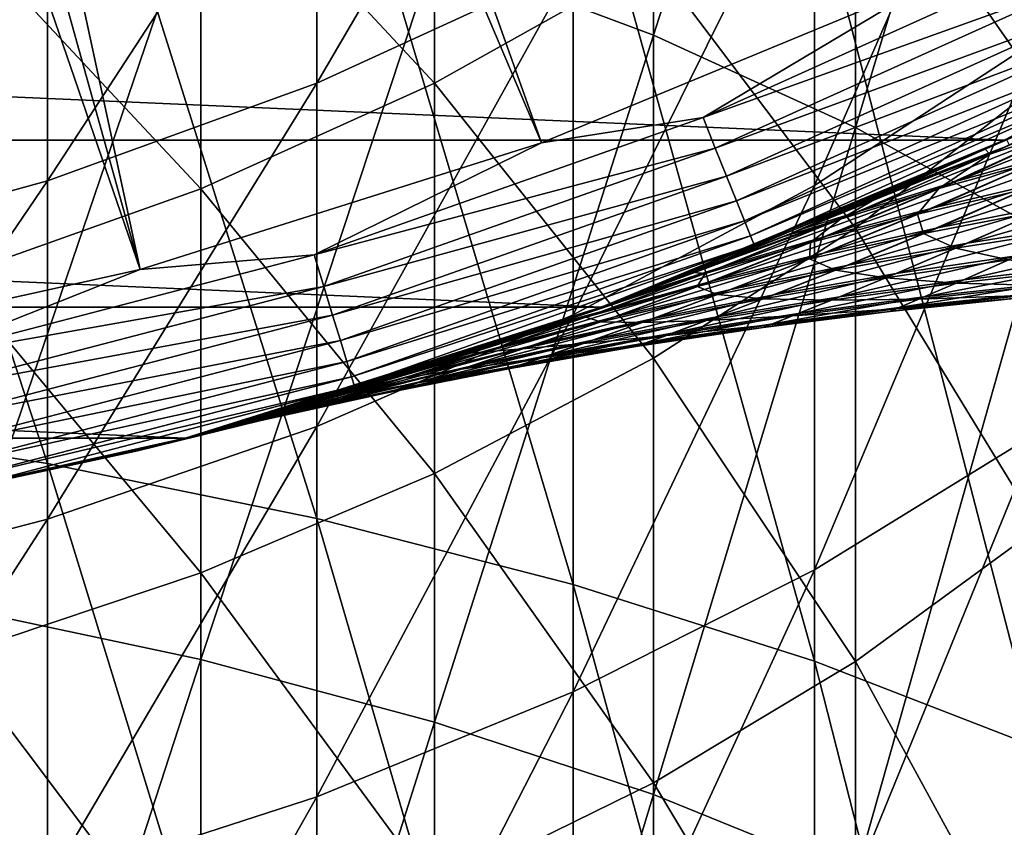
# Model space of a CAD drawing. Header units: metres. Extents: x -22 to 73, y -229 to 22.
# Tile 96 of 256: x 5.08 to 9.51, y -23.48 to -19.85. Entities that reach past the tile are written whole.
import ezdxf

# ---------------------------------------------------------------- set-up
doc = ezdxf.new("R2010")
doc.units = ezdxf.units.M
doc.layers.add('solid_509500_SW0001', color=7, linetype='CONTINUOUS')

msp = doc.modelspace()

# ---------------------------------------------------------------- linework, layer by layer
at = {"layer": 'solid_509500_SW0001'}
for points in [[(4.063456, -10.971657, 120.188515), (3.502535, -11.163385, 120.188515), (7.426612, -20.404449, 120.013718)], [(4.063456, -10.971657, 120.188515), (7.426612, -20.404449, 120.013718), (9.176717, -19.679533, 120.013718)], [(3.502535, -11.163385, 120.188515), (2.932623, -11.326458, 120.188515), (5.619987, -20.974077, 120.013718)], [(3.502535, -11.163385, 120.188515), (5.619987, -20.974077, 120.013718), (7.426612, -20.404449, 120.013718)], [(2.932623, -11.326458, 120.188515), (2.355184, -11.460456, 120.188515), (5.619987, -20.974077, 120.013718)], [(2.355184, -11.460456, 120.188515), (3.77059, -21.384079, 120.013718), (5.619987, -20.974077, 120.013718)], [(7.929916, -19.91888, 306.968079), (6.944628, -19.550449, 307.599121), (7.929916, -16.628197, 304.90033)], [(7.929916, -19.91888, 306.968079), (7.929916, -16.628197, 304.90033), (8.838835, -17.08898, 304.217438)], [(8.838835, -20.334227, 306.256653), (7.929916, -19.91888, 306.968079), (8.838835, -17.08898, 304.217438)], [(8.838835, -20.334227, 306.256653), (8.838835, -17.08898, 304.217438), (9.662631, -17.597376, 303.46402)], [(9.662631, -20.792492, 305.47171), (8.838835, -20.334227, 306.256653), (9.662631, -17.597376, 303.46402)], [(5.203274, -21.847031, 311.800232), (5.203274, -18.237658, 309.847748), (3.944256, -18.017958, 310.22406)], [(3.944256, -21.652296, 312.190033), (5.203274, -21.847031, 311.800232), (3.944256, -18.017958, 310.22406)], [(6.415171, -20.134981, 278.215576), (6.415171, -18.715776, 276.2229), (7.568972, -18.160879, 276.591461)], [(7.568972, -19.605257, 278.619507), (6.415171, -20.134981, 278.215576), (7.568972, -18.160879, 276.591461)], [(6.415171, -22.094364, 311.305115), (6.415171, -18.516703, 309.369781), (5.203274, -18.237658, 309.847748)], [(5.203274, -21.847031, 311.800232), (6.415171, -22.094364, 311.305115), (5.203274, -18.237658, 309.847748)], [(8.654225, -20.595875, 281.056793), (8.654225, -18.990715, 279.088074), (9.661106, -18.296925, 279.617096)], [(9.661106, -19.937996, 281.629852), (8.654225, -20.595875, 281.056793), (9.661106, -18.296925, 279.617096)], [(9.662631, -20.143654, 285.083099), (9.662631, -18.277321, 283.076416), (8.838835, -18.962685, 282.479401)], [(6.944628, -20.134872, 281.458344), (6.944628, -18.504547, 279.458771), (5.892459, -19.006041, 279.076385)], [(7.568972, -22.392061, 310.709167), (7.568972, -18.852566, 308.794495), (6.415171, -18.516703, 309.369781)], [(6.415171, -22.094364, 311.305115), (7.568972, -22.392061, 310.709167), (6.415171, -18.516703, 309.369781)], [(6.944628, -20.134872, 281.458344), (7.929916, -19.583864, 281.938324), (6.944628, -18.504547, 279.458771)], [(5.203274, -20.575092, 277.880005), (5.203274, -19.176802, 275.916687), (6.415171, -18.715776, 276.2229)], [(6.415171, -20.134981, 278.215576), (5.203274, -20.575092, 277.880005), (6.415171, -18.715776, 276.2229)], [(8.654225, -22.737423, 310.017822), (8.654225, -19.242205, 308.127106), (7.568972, -18.852566, 308.794495)], [(7.568972, -22.392061, 310.709167), (8.654225, -22.737423, 310.017822), (7.568972, -18.852566, 308.794495)], [(8.838835, -20.788696, 284.442749), (8.838835, -18.962685, 282.479401), (7.929916, -19.583864, 281.938324)], [(8.838835, -20.788696, 284.442749), (9.662631, -20.143654, 285.083099), (8.838835, -18.962685, 282.479401)], [(4.783543, -22.494425, 310.504272), (4.783543, -18.968052, 308.59668), (5.892459, -19.232487, 308.143768)], [(5.892459, -20.610407, 281.044128), (5.892459, -19.006041, 279.076385), (4.783543, -19.423111, 278.758392)], [(5.892459, -20.610407, 281.044128), (6.944628, -20.134872, 281.458344), (5.892459, -19.006041, 279.076385)], [(7.568972, -21.178604, 280.549194), (7.568972, -19.605257, 278.619507), (8.654225, -18.990715, 279.088074)], [(8.654225, -20.595875, 281.056793), (7.568972, -21.178604, 280.549194), (8.654225, -18.990715, 279.088074)], [(3.944256, -20.921604, 277.615784), (3.944256, -19.53978, 275.675598), (5.203274, -19.176802, 275.916687)], [(5.203274, -20.575092, 277.880005), (3.944256, -20.921604, 277.615784), (5.203274, -19.176802, 275.916687)], [(5.892459, -22.728809, 310.035065), (4.783543, -22.494425, 310.504272), (5.892459, -19.232487, 308.143768)], [(5.892459, -22.728809, 310.035065), (5.892459, -19.232487, 308.143768), (6.944628, -19.550449, 307.599121)], [(9.661106, -23.127321, 309.237335), (9.661106, -19.682091, 307.373657), (8.654225, -19.242205, 308.127106)], [(8.654225, -22.737423, 310.017822), (9.661106, -23.127321, 309.237335), (8.654225, -19.242205, 308.127106)], [(4.783543, -21.005886, 280.699646), (5.892459, -20.610407, 281.044128), (4.783543, -19.423111, 278.758392)], [(9.508904, -20.391928), (-9.508904, -20.391928), (-11.249993, -19.485575)], [(11.249993, -19.485575), (9.508904, -20.391928), (-11.249993, -19.485575)], [(9.92063, -20.194828, 57.054516), (9.508904, -20.391928), (11.249993, -19.485575)], [(8.153299, -20.290266, 119.996193), (9.844662, -19.525721, 119.996193), (9.176717, -19.679533, 120.013718)], [(9.911272, -19.657835, 119.949181), (9.844662, -19.525721, 119.996193), (8.153299, -20.290266, 119.996193)], [(6.944628, -23.010641, 309.470917), (5.892459, -22.728809, 310.035065), (6.944628, -19.550449, 307.599121)], [(6.944628, -23.010641, 309.470917), (6.944628, -19.550449, 307.599121), (7.929916, -19.91888, 306.968079)], [(7.929916, -21.373329, 283.862366), (7.929916, -19.583864, 281.938324), (6.944628, -20.134872, 281.458344)], [(7.929916, -21.373329, 283.862366), (8.838835, -20.788696, 284.442749), (7.929916, -19.583864, 281.938324)], [(6.415171, -21.680908, 280.111633), (6.415171, -20.134981, 278.215576), (7.568972, -19.605257, 278.619507)], [(7.568972, -21.178604, 280.549194), (6.415171, -21.680908, 280.111633), (7.568972, -19.605257, 278.619507)], [(8.208466, -20.427553, 119.949181), (9.911272, -19.657835, 119.949181), (8.153299, -20.290266, 119.996193)], [(9.972541, -19.779354, 119.874481), (9.911272, -19.657835, 119.949181), (8.208466, -20.427553, 119.949181)], [(8.153299, -20.290266, 119.996193), (9.176717, -19.679533, 120.013718), (7.426612, -20.404449, 120.013718)], [(8.259208, -20.553829, 119.874481), (9.972541, -19.779354, 119.874481), (8.208466, -20.427553, 119.949181)], [(10.02616, -19.885704, 119.774902), (9.972541, -19.779354, 119.874481), (8.259208, -20.553829, 119.874481)], [(8.303616, -20.664343, 119.774902), (10.02616, -19.885704, 119.774902), (8.259208, -20.553829, 119.874481)], [(10.070112, -19.972876, 119.654198), (10.02616, -19.885704, 119.774902), (8.303616, -20.664343, 119.774902)], [(7.929916, -23.337202, 308.8172), (6.944628, -23.010641, 309.470917), (7.929916, -19.91888, 306.968079)], [(7.929916, -23.337202, 308.8172), (7.929916, -19.91888, 306.968079), (8.838835, -20.334227, 306.256653)], [(8.654225, -22.325802, 282.916809), (8.654225, -20.595875, 281.056793), (9.661106, -19.937996, 281.629852)], [(9.661106, -21.706629, 283.531494), (8.654225, -22.325802, 282.916809), (9.661106, -19.937996, 281.629852)], [(8.340016, -20.754929, 119.654198), (10.070112, -19.972876, 119.654198), (8.303616, -20.664343, 119.774902)], [(10.10274, -20.03759, 119.516907), (10.070112, -19.972876, 119.654198), (8.340016, -20.754929, 119.654198)], [(8.367039, -20.822176, 119.516907), (10.10274, -20.03759, 119.516907), (8.340016, -20.754929, 119.654198)], [(10.122816, -20.077408, 119.368202), (10.10274, -20.03759, 119.516907), (8.367039, -20.822176, 119.516907)], [(8.383665, -20.863554, 119.368202), (10.122816, -20.077408, 119.368202), (8.367039, -20.822176, 119.516907)], [(8.383665, -20.863554, 119.368202), (9.508911, -20.391926, 119.213844), (10.122816, -20.077408, 119.368202)], [(10.168414, -20.108829, 57.495689), (9.422264, -20.432106, 57.74242), (9.92063, -20.194828, 57.054516)], [(10.168414, -20.108829, 57.495689), (9.444098, -20.454861, 58.543976), (9.422264, -20.432106, 57.74242)], [(9.850759, -20.321516, 58.806103), (9.444098, -20.454861, 58.543976), (10.168414, -20.108829, 57.495689)], [(5.203274, -22.098238, 279.748108), (5.203274, -20.575092, 277.880005), (6.415171, -20.134981, 278.215576)], [(6.415171, -21.680908, 280.111633), (5.203274, -22.098238, 279.748108), (6.415171, -20.134981, 278.215576)], [(6.944628, -21.891922, 283.347534), (6.944628, -20.134872, 281.458344), (5.892459, -20.610407, 281.044128)], [(6.944628, -21.891922, 283.347534), (7.929916, -21.373329, 283.862366), (6.944628, -20.134872, 281.458344)], [(9.662631, -22.136673, 286.96402), (9.662631, -20.143654, 285.083099), (8.838835, -20.788696, 284.442749)], [(10.343914, -20.164003, 77.049774), (9.932166, -20.283665, 77.315361), (9.295221, -20.575853, 76.298454)], [(9.741714, -20.451632, 76.07135), (10.343914, -20.164003, 77.049774), (9.295221, -20.575853, 76.298454)], [(9.92063, -20.194828, 57.054516), (9.422264, -20.432106, 57.74242), (9.508904, -20.391928)], [(6.403192, -20.908617, 119.996193), (8.153299, -20.290266, 119.996193), (7.426612, -20.404449, 120.013718)], [(8.208466, -20.427553, 119.949181), (8.153299, -20.290266, 119.996193), (6.403192, -20.908617, 119.996193)], [(9.932166, -20.283665, 77.315361), (9.532261, -20.414862, 77.587029), (8.858787, -20.711887, 76.531013)], [(9.295221, -20.575853, 76.298454), (9.932166, -20.283665, 77.315361), (8.858787, -20.711887, 76.531013)], [(8.838835, -23.705351, 308.080231), (7.929916, -23.337202, 308.8172), (8.838835, -20.334227, 306.256653)], [(8.838835, -23.705351, 308.080231), (8.838835, -20.334227, 306.256653), (9.662631, -20.792492, 305.47171)], [(9.850759, -20.321516, 58.806103), (9.214521, -20.61017, 59.834835), (9.444098, -20.454861, 58.543976)], [(9.667249, -20.484297, 60.052414), (9.214521, -20.61017, 59.834835), (9.850759, -20.321516, 58.806103)], [(10.197566, -20.339283, 75.852806), (9.741714, -20.451632, 76.07135), (9.190801, -20.69595, 75.077324)], [(9.675553, -20.582119, 74.895058), (10.197566, -20.339283, 75.852806), (9.190801, -20.69595, 75.077324)], [(7.695447, -21.143085), (-7.695447, -21.143085), (-9.508904, -20.391928)], [(9.508904, -20.391928), (7.695447, -21.143085), (-9.508904, -20.391928)], [(6.403192, -20.908617, 119.996193), (7.426612, -20.404449, 120.013718), (5.619987, -20.974077, 120.013718)], [(7.739468, -21.127012, 60.431026), (7.695447, -21.143085), (9.508904, -20.391928)], [(9.047203, -20.600925, 77.712036), (9.508911, -20.391926, 119.213844), (7.695453, -21.143084, 119.213844)], [(8.383665, -20.863554, 119.368202), (7.695453, -21.143084, 119.213844), (9.508911, -20.391926, 119.213844)], [(8.111142, -20.987123, 59.772461), (7.739468, -21.127012, 60.431026), (9.508904, -20.391928)], [(8.516168, -20.826063, 59.103325), (8.111142, -20.987123, 59.772461), (9.508904, -20.391928)], [(8.953604, -20.641777, 58.425972), (8.516168, -20.826063, 59.103325), (9.508904, -20.391928)], [(9.532261, -20.414862, 77.587029), (9.047203, -20.600925, 77.712036), (8.606192, -20.789022, 77.037483)], [(8.858787, -20.711887, 76.531013), (9.532261, -20.414862, 77.587029), (8.606192, -20.789022, 77.037483)], [(9.422264, -20.432106, 57.74242), (8.953604, -20.641777, 58.425972), (9.508904, -20.391928)], [(9.047203, -20.600925, 77.712036), (9.518491, -20.387455, 78.392509), (9.508911, -20.391926, 119.213844)], [(9.532261, -20.414862, 77.587029), (9.518491, -20.387455, 78.392509), (9.047203, -20.600925, 77.712036)], [(6.446517, -21.050089, 119.949181), (8.208466, -20.427553, 119.949181), (6.403192, -20.908617, 119.996193)], [(8.259208, -20.553829, 119.874481), (8.208466, -20.427553, 119.949181), (6.446517, -21.050089, 119.949181)], [(9.741714, -20.451632, 76.07135), (9.295221, -20.575853, 76.298454), (8.713862, -20.821899, 75.267136)], [(9.190801, -20.69595, 75.077324), (9.741714, -20.451632, 76.07135), (8.713862, -20.821899, 75.267136)], [(9.444098, -20.454861, 58.543976), (8.771717, -20.747856, 59.611931), (8.953604, -20.641777, 58.425972)], [(9.214521, -20.61017, 59.834835), (8.771717, -20.747856, 59.611931), (9.444098, -20.454861, 58.543976)], [(9.444098, -20.454861, 58.543976), (8.953604, -20.641777, 58.425972), (9.422264, -20.432106, 57.74242)], [(9.667249, -20.484297, 60.052414), (9.118518, -20.725506, 61.058426), (9.214521, -20.61017, 59.834835)], [(9.608588, -20.610666, 61.23185), (9.118518, -20.725506, 61.058426), (9.667249, -20.484297, 60.052414)], [(10.171664, -20.479635, 74.721191), (9.675553, -20.582119, 74.895058), (9.209122, -20.786537, 73.925995)], [(9.728077, -20.685217, 73.784523), (10.171664, -20.479635, 74.721191), (9.209122, -20.786537, 73.925995)], [(6.486368, -21.180214, 119.874481), (8.259208, -20.553829, 119.874481), (6.446517, -21.050089, 119.949181)], [(8.303616, -20.664343, 119.774902), (8.259208, -20.553829, 119.874481), (6.486368, -21.180214, 119.874481)], [(3.944256, -22.426811, 279.461914), (3.944256, -20.921604, 277.615784), (5.203274, -20.575092, 277.880005)], [(5.203274, -22.098238, 279.748108), (3.944256, -22.426811, 279.461914), (5.203274, -20.575092, 277.880005)], [(7.568972, -22.874247, 282.372345), (7.568972, -21.178604, 280.549194), (8.654225, -20.595875, 281.056793)], [(8.654225, -22.325802, 282.916809), (7.568972, -22.874247, 282.372345), (8.654225, -20.595875, 281.056793)], [(8.606192, -20.789022, 77.037483), (9.047203, -20.600925, 77.712036), (7.695453, -21.143084, 119.213844)], [(9.295221, -20.575853, 76.298454), (8.858787, -20.711887, 76.531013), (8.245357, -20.959906, 75.461754)], [(8.713862, -20.821899, 75.267136), (9.295221, -20.575853, 76.298454), (8.245357, -20.959906, 75.461754)], [(9.675553, -20.582119, 74.895058), (9.190801, -20.69595, 75.077324), (8.700444, -20.899431, 74.074799)], [(9.209122, -20.786537, 73.925995), (9.675553, -20.582119, 74.895058), (8.700444, -20.899431, 74.074799)], [(10.249063, -20.597042, 73.654099), (9.728077, -20.685217, 73.784523), (9.34312, -20.855736, 72.83976)], [(9.880877, -20.770559, 72.736389), (10.249063, -20.597042, 73.654099), (9.34312, -20.855736, 72.83976)], [(5.892459, -22.339479, 282.903229), (5.892459, -20.610407, 281.044128), (4.783543, -21.005886, 280.699646)], [(5.892459, -22.339479, 282.903229), (6.944628, -21.891922, 283.347534), (5.892459, -20.610407, 281.044128)], [(8.771717, -20.747856, 59.611931), (8.516168, -20.826063, 59.103325), (8.953604, -20.641777, 58.425972)], [(9.214521, -20.61017, 59.834835), (8.636147, -20.852467, 60.87764), (8.771717, -20.747856, 59.611931)], [(9.118518, -20.725506, 61.058426), (8.636147, -20.852467, 60.87764), (9.214521, -20.61017, 59.834835)], [(9.608588, -20.610666, 61.23185), (9.145632, -20.812426, 62.212933), (9.118518, -20.725506, 61.058426)], [(9.668788, -20.710747, 62.346691), (9.145632, -20.812426, 62.212933), (9.608588, -20.610666, 61.23185)], [(6.521243, -21.294094, 119.774902), (8.303616, -20.664343, 119.774902), (6.486368, -21.180214, 119.874481)], [(8.340016, -20.754929, 119.654198), (8.303616, -20.664343, 119.774902), (6.521243, -21.294094, 119.774902)], [(9.728077, -20.685217, 73.784523), (9.209122, -20.786537, 73.925995), (8.806289, -20.954229, 72.952377)], [(9.34312, -20.855736, 72.83976), (9.728077, -20.685217, 73.784523), (8.806289, -20.954229, 72.952377)], [(8.858787, -20.711887, 76.531013), (8.197479, -20.953552, 76.372063), (7.821332, -21.096842, 75.716728)], [(8.245357, -20.959906, 75.461754), (8.858787, -20.711887, 76.531013), (7.821332, -21.096842, 75.716728)], [(8.858787, -20.711887, 76.531013), (8.606192, -20.789022, 77.037483), (8.197479, -20.953552, 76.372063)], [(9.190801, -20.69595, 75.077324), (8.713862, -20.821899, 75.267136), (8.198204, -21.02466, 74.230125)], [(8.700444, -20.899431, 74.074799), (9.190801, -20.69595, 75.077324), (8.198204, -21.02466, 74.230125)], [(9.118518, -20.725506, 61.058426), (8.632695, -20.925676, 62.072037), (8.636147, -20.852467, 60.87764)], [(9.145632, -20.812426, 62.212933), (8.632695, -20.925676, 62.072037), (9.118518, -20.725506, 61.058426)], [(9.668788, -20.710747, 62.346691), (9.288965, -20.878391, 63.302811), (9.145632, -20.812426, 62.212933)], [(9.829784, -20.793343, 63.399853), (9.288965, -20.878391, 63.302811), (9.668788, -20.710747, 62.346691)], [(6.54983, -21.387442, 119.654198), (8.340016, -20.754929, 119.654198), (6.521243, -21.294094, 119.774902)], [(8.367039, -20.822176, 119.516907), (8.340016, -20.754929, 119.654198), (6.54983, -21.387442, 119.654198)], [(8.771717, -20.747856, 59.611931), (8.111142, -20.987123, 59.772461), (8.516168, -20.826063, 59.103325)], [(8.771717, -20.747856, 59.611931), (8.162086, -20.991482, 60.692173), (8.111142, -20.987123, 59.772461)], [(8.636147, -20.852467, 60.87764), (8.162086, -20.991482, 60.692173), (8.771717, -20.747856, 59.611931)], [(9.880877, -20.770559, 72.736389), (9.34312, -20.855736, 72.83976), (9.022058, -20.992609, 71.890579)], [(9.572383, -20.911146, 71.811211), (9.880877, -20.770559, 72.736389), (9.022058, -20.992609, 71.890579)], [(6.571053, -21.456739, 119.516907), (8.367039, -20.822176, 119.516907), (6.54983, -21.387442, 119.654198)], [(8.383665, -20.863554, 119.368202), (8.367039, -20.822176, 119.516907), (6.571053, -21.456739, 119.516907)], [(8.197479, -20.953552, 76.372063), (8.606192, -20.789022, 77.037483), (7.695453, -21.143084, 119.213844)], [(8.713862, -20.821899, 75.267136), (8.245357, -20.959906, 75.461754), (7.702949, -21.162159, 74.389603)], [(8.198204, -21.02466, 74.230125), (8.713862, -20.821899, 75.267136), (7.702949, -21.162159, 74.389603)], [(8.838835, -22.738657, 286.28302), (8.838835, -20.788696, 284.442749), (7.929916, -21.373329, 283.862366)], [(9.209122, -20.786537, 73.925995), (8.700444, -20.899431, 74.074799), (8.278783, -21.064505, 73.071198)], [(8.806289, -20.954229, 72.952377), (9.209122, -20.786537, 73.925995), (8.278783, -21.064505, 73.071198)], [(9.145632, -20.812426, 62.212933), (8.748982, -20.976757, 63.196854), (8.632695, -20.925676, 62.072037)], [(9.288965, -20.878391, 63.302811), (8.748982, -20.976757, 63.196854), (9.145632, -20.812426, 62.212933)], [(8.838835, -22.738657, 286.28302), (9.662631, -22.136673, 286.96402), (8.838835, -20.788696, 284.442749)], [(9.662631, -24.11154, 307.26712), (8.838835, -23.705351, 308.080231), (9.662631, -20.792492, 305.47171)], [(9.829784, -20.793343, 63.399853), (9.528179, -20.930429, 64.335548), (9.288965, -20.878391, 63.302811)], [(6.58411, -21.499378, 119.368202), (8.383665, -20.863554, 119.368202), (6.571053, -21.456739, 119.516907)], [(6.58411, -21.499378, 119.368202), (7.695453, -21.143084, 119.213844), (8.383665, -20.863554, 119.368202)], [(8.636147, -20.852467, 60.87764), (8.126094, -21.051262, 61.924809), (8.162086, -20.991482, 60.692173)], [(8.632695, -20.925676, 62.072037), (8.126094, -21.051262, 61.924809), (8.636147, -20.852467, 60.87764)], [(9.34312, -20.855736, 72.83976), (8.806289, -20.954229, 72.952377), (8.471747, -21.087517, 71.977379)], [(9.022058, -20.992609, 71.890579), (9.34312, -20.855736, 72.83976), (8.471747, -21.087517, 71.977379)], [(10.125558, -20.842558, 71.739731), (9.572383, -20.911146, 71.811211), (9.327117, -21.019821, 70.881065)], [(9.88889, -20.954956, 70.829544), (10.125558, -20.842558, 71.739731), (9.327117, -21.019821, 70.881065)], [(4.60695, -21.376322, 119.996193), (6.403192, -20.908617, 119.996193), (5.619987, -20.974077, 120.013718)], [(6.446517, -21.050089, 119.949181), (6.403192, -20.908617, 119.996193), (4.60695, -21.376322, 119.996193)], [(8.700444, -20.899431, 74.074799), (8.198204, -21.02466, 74.230125), (7.756522, -21.187296, 73.195496)], [(8.278783, -21.064505, 73.071198), (8.700444, -20.899431, 74.074799), (7.756522, -21.187296, 73.195496)], [(9.288965, -20.878391, 63.302811), (8.975641, -21.011517, 64.261551), (8.748982, -20.976757, 63.196854)], [(9.572383, -20.911146, 71.811211), (9.022058, -20.992609, 71.890579), (8.76762, -21.097677, 70.938553)], [(9.327117, -21.019821, 70.881065), (9.572383, -20.911146, 71.811211), (8.76762, -21.097677, 70.938553)], [(9.528179, -20.930429, 64.335548), (8.975641, -21.011517, 64.261551), (9.288965, -20.878391, 63.302811)], [(7.821332, -21.096842, 75.716728), (8.197479, -20.953552, 76.372063), (7.695453, -21.143084, 119.213844)], [(8.806289, -20.954229, 72.952377), (8.278783, -21.064505, 73.071198), (7.929954, -21.194389, 72.069221)], [(8.471747, -21.087517, 71.977379), (8.806289, -20.954229, 72.952377), (7.929954, -21.194389, 72.069221)], [(8.632695, -20.925676, 62.072037), (8.21827, -21.086906, 63.084892), (8.126094, -21.051262, 61.924809)], [(8.748982, -20.976757, 63.196854), (8.21827, -21.086906, 63.084892), (8.632695, -20.925676, 62.072037)], [(9.528179, -20.930429, 64.335548), (9.291995, -21.034901, 65.274353), (8.975641, -21.011517, 64.261551)], [(9.88889, -20.954956, 70.829544), (9.327117, -21.019821, 70.881065), (9.147562, -21.097593, 69.94857)], [(9.715191, -21.035765, 69.91526), (9.88889, -20.954956, 70.829544), (9.147562, -21.097593, 69.94857)], [(9.855268, -20.970472, 65.321686), (9.291995, -21.034901, 65.274353), (9.528179, -20.930429, 64.335548)], [(4.60695, -21.376322, 119.996193), (5.619987, -20.974077, 120.013718), (3.77059, -21.384079, 120.013718)], [(8.162086, -20.991482, 60.692173), (7.401749, -21.247684, 61.07645), (7.739468, -21.127012, 60.431026)], [(8.162086, -20.991482, 60.692173), (7.62637, -21.189119, 61.773556), (7.401749, -21.247684, 61.07645)], [(8.245357, -20.959906, 75.461754), (7.821332, -21.096842, 75.716728), (7.477913, -21.220999, 75.072746)], [(7.702949, -21.162159, 74.389603), (8.245357, -20.959906, 75.461754), (7.477913, -21.220999, 75.072746)], [(8.126094, -21.051262, 61.924809), (7.62637, -21.189119, 61.773556), (8.162086, -20.991482, 60.692173)], [(8.162086, -20.991482, 60.692173), (7.739468, -21.127012, 60.431026), (8.111142, -20.987123, 59.772461)], [(9.022058, -20.992609, 71.890579), (8.471747, -21.087517, 71.977379), (8.207417, -21.189077, 71.001663)], [(8.76762, -21.097677, 70.938553), (9.022058, -20.992609, 71.890579), (8.207417, -21.189077, 71.001663)], [(8.748982, -20.976757, 63.196854), (8.423044, -21.10605, 64.18045), (8.21827, -21.086906, 63.084892)], [(8.975641, -21.011517, 64.261551), (8.423044, -21.10605, 64.18045), (8.748982, -20.976757, 63.196854)], [(9.855268, -20.970472, 65.321686), (9.691705, -21.046541, 66.243103), (9.291995, -21.034901, 65.274353)], [(4.783543, -22.711691, 282.533722), (5.892459, -22.339479, 282.903229), (4.783543, -21.005886, 280.699646)], [(8.198204, -21.02466, 74.230125), (7.702949, -21.162159, 74.389603), (7.239991, -21.32254, 73.323288)], [(7.756522, -21.187296, 73.195496), (8.198204, -21.02466, 74.230125), (7.239991, -21.32254, 73.323288)], [(8.975641, -21.011517, 64.261551), (8.73096, -21.112322, 65.221382), (8.423044, -21.10605, 64.18045)], [(9.327117, -21.019821, 70.881065), (8.76762, -21.097677, 70.938553), (8.581793, -21.172501, 69.985924)], [(9.147562, -21.097593, 69.94857), (9.327117, -21.019821, 70.881065), (8.581793, -21.172501, 69.985924)], [(9.291995, -21.034901, 65.274353), (8.73096, -21.112322, 65.221382), (8.975641, -21.011517, 64.261551)], [(9.291995, -21.034901, 65.274353), (9.123146, -21.107996, 66.213211), (8.73096, -21.112322, 65.221382)], [(9.715191, -21.035765, 69.91526), (9.147562, -21.097593, 69.94857), (9.035895, -21.145164, 69.01593)], [(9.606893, -21.085363, 68.999176), (9.715191, -21.035765, 69.91526), (9.035895, -21.145164, 69.01593)], [(9.691705, -21.046541, 66.243103), (9.123146, -21.107996, 66.213211), (9.291995, -21.034901, 65.274353)], [(9.691705, -21.046541, 66.243103), (9.594783, -21.090908, 67.163498), (9.123146, -21.107996, 66.213211)], [(4.638121, -21.520958, 119.949181), (6.446517, -21.050089, 119.949181), (4.60695, -21.376322, 119.996193)], [(6.486368, -21.180214, 119.874481), (6.446517, -21.050089, 119.949181), (4.638121, -21.520958, 119.949181)], [(8.278783, -21.064505, 73.071198), (7.756522, -21.187296, 73.195496), (7.392407, -21.313931, 72.165482)], [(7.929954, -21.194389, 72.069221), (8.278783, -21.064505, 73.071198), (7.392407, -21.313931, 72.165482)], [(8.126094, -21.051262, 61.924809), (7.692714, -21.209576, 62.967644), (7.62637, -21.189119, 61.773556)], [(8.471747, -21.087517, 71.977379), (7.929954, -21.194389, 72.069221), (7.655086, -21.292593, 71.068619)], [(8.207417, -21.189077, 71.001663), (8.471747, -21.087517, 71.977379), (7.655086, -21.292593, 71.068619)], [(8.21827, -21.086906, 63.084892), (7.692714, -21.209576, 62.967644), (8.126094, -21.051262, 61.924809)], [(8.21827, -21.086906, 63.084892), (7.878916, -21.212551, 64.094528), (7.692714, -21.209576, 62.967644)], [(8.423044, -21.10605, 64.18045), (7.878916, -21.212551, 64.094528), (8.21827, -21.086906, 63.084892)], [(9.606893, -21.085363, 68.999176), (9.035895, -21.145164, 69.01593), (8.994117, -21.162809, 68.083382)], [(9.566311, -21.1038, 68.082047), (9.606893, -21.085363, 68.999176), (8.994117, -21.162809, 68.083382)], [(9.594783, -21.090908, 67.163498), (9.023353, -21.15049, 67.149612), (9.123146, -21.107996, 66.213211)], [(9.594783, -21.090908, 67.163498), (9.566311, -21.1038, 68.082047), (9.023353, -21.15049, 67.149612)], [(7.739468, -21.127012, 60.431026), (7.401749, -21.247684, 61.07645), (7.695447, -21.143085)], [(7.477913, -21.220999, 75.072746), (7.821332, -21.096842, 75.716728), (7.695453, -21.143084, 119.213844)], [(8.423044, -21.10605, 64.18045), (8.169165, -21.203283, 65.163116), (7.878916, -21.212551, 64.094528)], [(8.76762, -21.097677, 70.938553), (8.207417, -21.189077, 71.001663), (8.014799, -21.261021, 70.027084)], [(8.581793, -21.172501, 69.985924), (8.76762, -21.097677, 70.938553), (8.014799, -21.261021, 70.027084)], [(8.73096, -21.112322, 65.221382), (8.169165, -21.203283, 65.163116), (8.423044, -21.10605, 64.18045)], [(8.73096, -21.112322, 65.221382), (8.55642, -21.182529, 66.179619), (8.169165, -21.203283, 65.163116)], [(9.147562, -21.097593, 69.94857), (8.581793, -21.172501, 69.985924), (8.466502, -21.218094, 69.03479)], [(9.035895, -21.145164, 69.01593), (9.147562, -21.097593, 69.94857), (8.466502, -21.218094, 69.03479)], [(9.123146, -21.107996, 66.213211), (8.55642, -21.182529, 66.179619), (8.73096, -21.112322, 65.221382)], [(9.123146, -21.107996, 66.213211), (9.023353, -21.15049, 67.149612), (8.55642, -21.182529, 66.179619)], [(9.566311, -21.1038, 68.082047), (8.994117, -21.162809, 68.083382), (9.023353, -21.15049, 67.149612)], [(5.823424, -21.733332), (-5.823424, -21.733332), (-7.695447, -21.143085)], [(7.695447, -21.143085), (5.823424, -21.733332), (-7.695447, -21.143085)], [(5.86227, -21.722887, 65.441689), (5.823424, -21.733332), (7.695447, -21.143085)], [(7.477913, -21.220999, 75.072746), (7.695453, -21.143084, 119.213844), (5.823429, -21.733332, 119.213844)], [(6.58411, -21.499378, 119.368202), (5.823429, -21.733332, 119.213844), (7.695453, -21.143084, 119.213844)], [(5.99722, -21.686018, 64.821251), (5.86227, -21.722887, 65.441689), (7.695447, -21.143085)], [(6.160839, -21.640102, 64.198067), (5.99722, -21.686018, 64.821251), (7.695447, -21.143085)], [(6.353585, -21.584299, 63.572842), (6.160839, -21.640102, 64.198067), (7.695447, -21.143085)], [(6.575975, -21.517588, 62.945988), (6.353585, -21.584299, 63.572842), (7.695447, -21.143085)], [(6.415171, -23.346998, 281.903046), (6.415171, -21.680908, 280.111633), (7.568972, -21.178604, 280.549194)], [(7.568972, -22.874247, 282.372345), (6.415171, -23.346998, 281.903046), (7.568972, -21.178604, 280.549194)], [(6.829485, -21.438473, 62.316616), (6.575975, -21.517588, 62.945988), (7.695447, -21.143085)], [(7.098307, -21.350973, 61.705975), (6.829485, -21.438473, 62.316616), (7.695447, -21.143085)], [(7.702949, -21.162159, 74.389603), (7.167157, -21.327959, 74.441292), (6.88867, -21.419529, 73.823326)], [(7.239991, -21.32254, 73.323288), (7.702949, -21.162159, 74.389603), (6.88867, -21.419529, 73.823326)], [(7.401749, -21.247684, 61.07645), (7.098307, -21.350973, 61.705975), (7.695447, -21.143085)], [(7.702949, -21.162159, 74.389603), (7.477913, -21.220999, 75.072746), (7.167157, -21.327959, 74.441292)], [(8.581793, -21.172501, 69.985924), (8.014799, -21.261021, 70.027084), (7.895569, -21.304674, 69.055634)], [(8.466502, -21.218094, 69.03479), (8.581793, -21.172501, 69.985924), (7.895569, -21.304674, 69.055634)], [(9.035895, -21.145164, 69.01593), (8.466502, -21.218094, 69.03479), (8.423438, -21.234966, 68.084885)], [(8.994117, -21.162809, 68.083382), (9.035895, -21.145164, 69.01593), (8.423438, -21.234966, 68.084885)], [(8.994117, -21.162809, 68.083382), (8.423438, -21.234966, 68.084885), (8.453514, -21.223202, 67.133957)], [(9.023353, -21.15049, 67.149612), (8.453514, -21.223202, 67.133957), (8.55642, -21.182529, 66.179619)], [(9.023353, -21.15049, 67.149612), (8.994117, -21.162809, 68.083382), (8.453514, -21.223202, 67.133957)], [(4.666793, -21.653996, 119.874481), (6.486368, -21.180214, 119.874481), (4.638121, -21.520958, 119.949181)], [(6.521243, -21.294094, 119.774902), (6.486368, -21.180214, 119.874481), (4.666793, -21.653996, 119.874481)], [(7.167157, -21.327959, 74.441292), (7.477913, -21.220999, 75.072746), (5.823429, -21.733332, 119.213844)], [(7.756522, -21.187296, 73.195496), (7.239991, -21.32254, 73.323288), (6.859542, -21.446072, 72.264549)], [(7.392407, -21.313931, 72.165482), (7.756522, -21.187296, 73.195496), (6.859542, -21.446072, 72.264549)], [(7.62637, -21.189119, 61.773556), (7.098307, -21.350973, 61.705975), (7.401749, -21.247684, 61.07645)], [(7.62637, -21.189119, 61.773556), (7.172797, -21.344696, 62.847042), (7.098307, -21.350973, 61.705975)], [(7.929954, -21.194389, 72.069221), (7.392407, -21.313931, 72.165482), (7.10621, -21.408892, 71.138916)], [(7.655086, -21.292593, 71.068619), (7.929954, -21.194389, 72.069221), (7.10621, -21.408892, 71.138916)], [(7.692714, -21.209576, 62.967644), (7.172797, -21.344696, 62.847042), (7.62637, -21.189119, 61.773556)], [(7.692714, -21.209576, 62.967644), (7.338964, -21.331722, 64.004379), (7.172797, -21.344696, 62.847042)], [(7.878916, -21.212551, 64.094528), (7.338964, -21.331722, 64.004379), (7.692714, -21.209576, 62.967644)], [(7.878916, -21.212551, 64.094528), (7.615202, -21.306364, 65.101234), (7.338964, -21.331722, 64.004379)], [(8.207417, -21.189077, 71.001663), (7.655086, -21.292593, 71.068619), (7.455202, -21.361763, 70.070854)], [(8.014799, -21.261021, 70.027084), (8.207417, -21.189077, 71.001663), (7.455202, -21.361763, 70.070854)], [(8.169165, -21.203283, 65.163116), (7.615202, -21.306364, 65.101234), (7.878916, -21.212551, 64.094528)], [(8.169165, -21.203283, 65.163116), (7.988433, -21.270672, 66.142548), (7.615202, -21.306364, 65.101234)], [(8.466502, -21.218094, 69.03479), (7.895569, -21.304674, 69.055634), (7.851106, -21.320787, 68.086555)], [(8.423438, -21.234966, 68.084885), (8.466502, -21.218094, 69.03479), (7.851106, -21.320787, 68.086555)], [(8.453514, -21.223202, 67.133957), (7.882115, -21.309565, 67.116653), (7.988433, -21.270672, 66.142548)], [(8.453514, -21.223202, 67.133957), (8.423438, -21.234966, 68.084885), (7.882115, -21.309565, 67.116653)], [(8.55642, -21.182529, 66.179619), (7.988433, -21.270672, 66.142548), (8.169165, -21.203283, 65.163116)], [(8.55642, -21.182529, 66.179619), (8.453514, -21.223202, 67.133957), (7.988433, -21.270672, 66.142548)], [(8.014799, -21.261021, 70.027084), (7.455202, -21.361763, 70.070854), (7.33174, -21.403547, 69.07785)], [(7.895569, -21.304674, 69.055634), (8.014799, -21.261021, 70.027084), (7.33174, -21.403547, 69.07785)], [(8.423438, -21.234966, 68.084885), (7.851106, -21.320787, 68.086555), (7.882115, -21.309565, 67.116653)], [(4.691885, -21.770422, 119.774902), (6.521243, -21.294094, 119.774902), (4.666793, -21.653996, 119.874481)], [(6.54983, -21.387442, 119.654198), (6.521243, -21.294094, 119.774902), (4.691885, -21.770422, 119.774902)], [(7.655086, -21.292593, 71.068619), (7.10621, -21.408892, 71.138916), (6.898488, -21.475374, 70.116898)], [(7.455202, -21.361763, 70.070854), (7.655086, -21.292593, 71.068619), (6.898488, -21.475374, 70.116898)], [(7.615202, -21.306364, 65.101234), (7.064641, -21.422232, 65.036201), (7.338964, -21.331722, 64.004379)], [(7.615202, -21.306364, 65.101234), (7.427816, -21.371044, 66.103088), (7.064641, -21.422232, 65.036201)], [(7.895569, -21.304674, 69.055634), (7.33174, -21.403547, 69.07785), (7.285778, -21.418922, 68.088341)], [(7.851106, -21.320787, 68.086555), (7.895569, -21.304674, 69.055634), (7.285778, -21.418922, 68.088341)], [(7.882115, -21.309565, 67.116653), (7.317809, -21.40822, 67.098198), (7.427816, -21.371044, 66.103088)], [(7.882115, -21.309565, 67.116653), (7.851106, -21.320787, 68.086555), (7.317809, -21.40822, 67.098198)], [(7.988433, -21.270672, 66.142548), (7.427816, -21.371044, 66.103088), (7.615202, -21.306364, 65.101234)], [(7.988433, -21.270672, 66.142548), (7.882115, -21.309565, 67.116653), (7.427816, -21.371044, 66.103088)], [(6.88867, -21.419529, 73.823326), (7.167157, -21.327959, 74.441292), (5.823429, -21.733332, 119.213844)], [(7.239991, -21.32254, 73.323288), (6.641669, -21.4974, 73.219315), (6.424948, -21.563164, 72.629158)], [(6.859542, -21.446072, 72.264549), (7.239991, -21.32254, 73.323288), (6.424948, -21.563164, 72.629158)], [(7.392407, -21.313931, 72.165482), (6.859542, -21.446072, 72.264549), (6.561186, -21.537909, 71.211357)], [(7.10621, -21.408892, 71.138916), (7.392407, -21.313931, 72.165482), (6.561186, -21.537909, 71.211357)], [(7.172797, -21.344696, 62.847042), (6.575975, -21.517588, 62.945988), (6.829485, -21.438473, 62.316616)], [(7.172797, -21.344696, 62.847042), (6.803618, -21.463491, 63.911545), (6.575975, -21.517588, 62.945988)], [(7.239991, -21.32254, 73.323288), (6.88867, -21.419529, 73.823326), (6.641669, -21.4974, 73.219315)], [(7.338964, -21.331722, 64.004379), (6.803618, -21.463491, 63.911545), (7.172797, -21.344696, 62.847042)], [(7.338964, -21.331722, 64.004379), (7.064641, -21.422232, 65.036201), (6.803618, -21.463491, 63.911545)], [(7.172797, -21.344696, 62.847042), (6.829485, -21.438473, 62.316616), (7.098307, -21.350973, 61.705975)], [(7.851106, -21.320787, 68.086555), (7.285778, -21.418922, 68.088341), (7.317809, -21.40822, 67.098198)], [(4.712453, -21.865858, 119.654198), (6.54983, -21.387442, 119.654198), (4.691885, -21.770422, 119.774902)], [(6.571053, -21.456739, 119.516907), (6.54983, -21.387442, 119.654198), (4.712453, -21.865858, 119.654198)], [(7.455202, -21.361763, 70.070854), (6.898488, -21.475374, 70.116898), (6.770444, -21.515339, 69.101257)], [(7.33174, -21.403547, 69.07785), (7.455202, -21.361763, 70.070854), (6.770444, -21.515339, 69.101257)], [(7.427816, -21.371044, 66.103088), (6.870046, -21.484283, 66.061554), (7.064641, -21.422232, 65.036201)], [(7.427816, -21.371044, 66.103088), (7.317809, -21.40822, 67.098198), (6.870046, -21.484283, 66.061554)], [(7.929916, -23.284264, 285.665802), (7.929916, -21.373329, 283.862366), (6.944628, -21.891922, 283.347534)], [(7.929916, -23.284264, 285.665802), (8.838835, -22.738657, 286.28302), (7.929916, -21.373329, 283.862366)], [(6.641669, -21.4974, 73.219315), (6.88867, -21.419529, 73.823326), (5.823429, -21.733332, 119.213844)], [(7.10621, -21.408892, 71.138916), (6.561186, -21.537909, 71.211357), (6.345022, -21.601788, 70.164398)], [(6.898488, -21.475374, 70.116898), (7.10621, -21.408892, 71.138916), (6.345022, -21.601788, 70.164398)], [(7.064641, -21.422232, 65.036201), (6.517875, -21.550816, 64.96917), (6.803618, -21.463491, 63.911545)], [(7.064641, -21.422232, 65.036201), (6.870046, -21.484283, 66.061554), (6.517875, -21.550816, 64.96917)], [(7.33174, -21.403547, 69.07785), (6.770444, -21.515339, 69.101257), (6.722857, -21.529995, 68.090225)], [(7.285778, -21.418922, 68.088341), (7.33174, -21.403547, 69.07785), (6.722857, -21.529995, 68.090225)], [(7.285778, -21.418922, 68.088341), (6.722857, -21.529995, 68.090225), (6.756016, -21.519796, 67.078766)], [(7.317809, -21.40822, 67.098198), (6.756016, -21.519796, 67.078766), (6.870046, -21.484283, 66.061554)], [(7.317809, -21.40822, 67.098198), (7.285778, -21.418922, 68.088341), (6.756016, -21.519796, 67.078766)], [(4.727722, -21.936705, 119.516907), (6.571053, -21.456739, 119.516907), (4.712453, -21.865858, 119.654198)], [(6.58411, -21.499378, 119.368202), (6.571053, -21.456739, 119.516907), (4.727722, -21.936705, 119.516907)], [(6.859542, -21.446072, 72.264549), (6.236934, -21.618294, 72.052246), (6.076078, -21.664055, 71.487892)], [(6.561186, -21.537909, 71.211357), (6.859542, -21.446072, 72.264549), (6.076078, -21.664055, 71.487892)], [(6.803618, -21.463491, 63.911545), (6.160839, -21.640102, 64.198067), (6.353585, -21.584299, 63.572842)], [(6.803618, -21.463491, 63.911545), (6.517875, -21.550816, 64.96917), (6.160839, -21.640102, 64.198067)], [(6.898488, -21.475374, 70.116898), (6.345022, -21.601788, 70.164398), (6.212028, -21.639982, 69.125427)], [(6.770444, -21.515339, 69.101257), (6.898488, -21.475374, 70.116898), (6.212028, -21.639982, 69.125427)], [(6.859542, -21.446072, 72.264549), (6.424948, -21.563164, 72.629158), (6.236934, -21.618294, 72.052246)], [(6.870046, -21.484283, 66.061554), (6.315485, -21.610325, 66.018715), (6.517875, -21.550816, 64.96917)], [(6.870046, -21.484283, 66.061554), (6.756016, -21.519796, 67.078766), (6.315485, -21.610325, 66.018715)], [(6.803618, -21.463491, 63.911545), (6.353585, -21.584299, 63.572842), (6.575975, -21.517588, 62.945988)], [(4.737116, -21.980297, 119.368202), (6.58411, -21.499378, 119.368202), (4.727722, -21.936705, 119.516907)], [(4.737116, -21.980297, 119.368202), (5.823429, -21.733332, 119.213844), (6.58411, -21.499378, 119.368202)], [(6.424948, -21.563164, 72.629158), (6.641669, -21.4974, 73.219315), (5.823429, -21.733332, 119.213844)], [(6.770444, -21.515339, 69.101257), (6.212028, -21.639982, 69.125427), (6.162687, -21.653934, 68.092178)], [(6.722857, -21.529995, 68.090225), (6.770444, -21.515339, 69.101257), (6.162687, -21.653934, 68.092178)], [(6.722857, -21.529995, 68.090225), (6.162687, -21.653934, 68.092178), (6.197083, -21.644224, 67.058701)], [(6.756016, -21.519796, 67.078766), (6.197083, -21.644224, 67.058701), (6.315485, -21.610325, 66.018715)], [(6.756016, -21.519796, 67.078766), (6.722857, -21.529995, 68.090225), (6.197083, -21.644224, 67.058701)], [(6.236934, -21.618294, 72.052246), (6.424948, -21.563164, 72.629158), (5.823429, -21.733332, 119.213844)], [(6.561186, -21.537909, 71.211357), (5.941054, -21.701471, 70.935463), (5.830656, -21.731394, 70.394241)], [(6.345022, -21.601788, 70.164398), (6.561186, -21.537909, 71.211357), (5.830656, -21.731394, 70.394241)], [(6.517875, -21.550816, 64.96917), (5.86227, -21.722887, 65.441689), (5.99722, -21.686018, 64.821251)], [(6.517875, -21.550816, 64.96917), (6.315485, -21.610325, 66.018715), (5.86227, -21.722887, 65.441689)], [(6.561186, -21.537909, 71.211357), (6.076078, -21.664055, 71.487892), (5.941054, -21.701471, 70.935463)], [(6.517875, -21.550816, 64.96917), (5.99722, -21.686018, 64.821251), (6.160839, -21.640102, 64.198067)], [(6.345022, -21.601788, 70.164398), (5.679491, -21.771389, 69.341522), (5.66737, -21.774548, 69.2229)], [(6.212028, -21.639982, 69.125427), (6.345022, -21.601788, 70.164398), (5.66737, -21.774548, 69.2229)], [(6.345022, -21.601788, 70.164398), (5.830656, -21.731394, 70.394241), (5.679491, -21.771389, 69.341522)], [(6.315485, -21.610325, 66.018715), (5.755525, -21.751411, 66.058319), (5.86227, -21.722887, 65.441689)], [(6.315485, -21.610325, 66.018715), (6.197083, -21.644224, 67.058701), (5.755525, -21.751411, 66.058319)], [(6.076078, -21.664055, 71.487892), (6.236934, -21.618294, 72.052246), (5.823429, -21.733332, 119.213844)], [(5.203274, -25.575861, 313.51355), (5.203274, -21.847031, 311.800232), (3.944256, -21.652296, 312.190033)], [(3.944256, -25.406919, 313.915222), (5.203274, -25.575861, 313.51355), (3.944256, -21.652296, 312.190033)], [(6.162687, -21.653934, 68.092178), (5.611047, -21.789129, 68.202034), (5.608002, -21.789913, 68.007095)], [(6.162687, -21.653934, 68.092178), (5.608002, -21.789913, 68.007095), (5.618538, -21.787199, 67.483665)], [(6.212028, -21.639982, 69.125427), (5.615808, -21.787903, 68.395821), (5.611047, -21.789129, 68.202034)], [(6.162687, -21.653934, 68.092178), (6.212028, -21.639982, 69.125427), (5.611047, -21.789129, 68.202034)], [(6.212028, -21.639982, 69.125427), (5.631431, -21.783871, 68.750481), (5.615808, -21.787903, 68.395821)], [(6.197083, -21.644224, 67.058701), (5.618538, -21.787199, 67.483665), (5.65299, -21.778286, 66.944153)], [(6.197083, -21.644224, 67.058701), (6.162687, -21.653934, 68.092178), (5.618538, -21.787199, 67.483665)], [(6.212028, -21.639982, 69.125427), (5.656208, -21.777451, 69.104965), (5.631431, -21.783871, 68.750481)], [(6.197083, -21.644224, 67.058701), (5.65299, -21.778286, 66.944153), (5.657593, -21.77709, 66.890762)], [(6.212028, -21.639982, 69.125427), (5.66737, -21.774548, 69.2229), (5.656208, -21.777451, 69.104965)], [(6.197083, -21.644224, 67.058701), (5.657593, -21.77709, 66.890762), (5.661942, -21.775959, 66.837318)], [(6.197083, -21.644224, 67.058701), (5.661942, -21.775959, 66.837318), (5.67124, -21.77354, 66.737259)], [(6.197083, -21.644224, 67.058701), (5.67124, -21.77354, 66.737259), (5.681728, -21.770805, 66.63707)], [(6.197083, -21.644224, 67.058701), (5.681728, -21.770805, 66.63707), (5.715633, -21.761929, 66.349243)], [(6.197083, -21.644224, 67.058701), (5.715633, -21.761929, 66.349243), (5.755525, -21.751411, 66.058319)], [(5.941054, -21.701471, 70.935463), (6.076078, -21.664055, 71.487892), (5.823429, -21.733332, 119.213844)], [(5.203274, -23.739775, 281.513123), (5.203274, -22.098238, 279.748108), (6.415171, -21.680908, 280.111633)], [(6.415171, -23.346998, 281.903046), (5.203274, -23.739775, 281.513123), (6.415171, -21.680908, 280.111633)], [(5.830656, -21.731394, 70.394241), (5.941054, -21.701471, 70.935463), (5.823429, -21.733332, 119.213844)], [(8.654225, -24.173155, 284.660248), (8.654225, -22.325802, 282.916809), (9.661106, -21.706629, 283.531494)], [(9.661106, -23.595314, 285.313934), (8.654225, -24.173155, 284.660248), (9.661106, -21.706629, 283.531494)], [(5.823424, -21.733332), (3.907081, -22.158175), (-5.823424, -21.733332)], [(3.907084, -22.158175, 119.213844), (3.907081, -22.158175), (5.823424, -21.733332)], [(5.608002, -21.789913, 68.007095), (3.907084, -22.158175, 119.213844), (5.823424, -21.733332)], [(5.679491, -21.771389, 69.341522), (5.823429, -21.733332, 119.213844), (3.907084, -22.158175, 119.213844)], [(4.737116, -21.980297, 119.368202), (3.907084, -22.158175, 119.213844), (5.823429, -21.733332, 119.213844)], [(5.618538, -21.787199, 67.483665), (5.608002, -21.789913, 68.007095), (5.823424, -21.733332)], [(5.65299, -21.778286, 66.944153), (5.618538, -21.787199, 67.483665), (5.823424, -21.733332)], [(5.657593, -21.77709, 66.890762), (5.65299, -21.778286, 66.944153), (5.823424, -21.733332)], [(5.661942, -21.775959, 66.837318), (5.657593, -21.77709, 66.890762), (5.823424, -21.733332)], [(5.67124, -21.77354, 66.737259), (5.661942, -21.775959, 66.837318), (5.823424, -21.733332)], [(5.681728, -21.770805, 66.63707), (5.67124, -21.77354, 66.737259), (5.823424, -21.733332)], [(5.679491, -21.771389, 69.341522), (5.830656, -21.731394, 70.394241), (5.823429, -21.733332, 119.213844)], [(5.715633, -21.761929, 66.349243), (5.681728, -21.770805, 66.63707), (5.823424, -21.733332)], [(5.755525, -21.751411, 66.058319), (5.715633, -21.761929, 66.349243), (5.823424, -21.733332)], [(5.86227, -21.722887, 65.441689), (5.755525, -21.751411, 66.058319), (5.823424, -21.733332)], [(5.66737, -21.774548, 69.2229), (5.679491, -21.771389, 69.341522), (3.907084, -22.158175, 119.213844)], [(5.656208, -21.777451, 69.104965), (5.66737, -21.774548, 69.2229), (3.907084, -22.158175, 119.213844)], [(5.631431, -21.783871, 68.750481), (5.656208, -21.777451, 69.104965), (3.907084, -22.158175, 119.213844)], [(5.615808, -21.787903, 68.395821), (5.631431, -21.783871, 68.750481), (3.907084, -22.158175, 119.213844)], [(5.611047, -21.789129, 68.202034), (5.615808, -21.787903, 68.395821), (3.907084, -22.158175, 119.213844)], [(5.608002, -21.789913, 68.007095), (5.611047, -21.789129, 68.202034), (3.907084, -22.158175, 119.213844)], [(6.415171, -25.790436, 313.003387), (6.415171, -22.094364, 311.305115), (5.203274, -21.847031, 311.800232)], [(5.203274, -25.575861, 313.51355), (6.415171, -25.790436, 313.003387), (5.203274, -21.847031, 311.800232)], [(6.944628, -23.768238, 285.118317), (6.944628, -21.891922, 283.347534), (5.892459, -22.339479, 282.903229)], [(6.944628, -23.768238, 285.118317), (7.929916, -23.284264, 285.665802), (6.944628, -21.891922, 283.347534)], [(3.944256, -24.049019, 281.206116), (3.944256, -22.426811, 279.461914), (5.203274, -22.098238, 279.748108)], [(5.203274, -23.739775, 281.513123), (3.944256, -24.049019, 281.206116), (5.203274, -22.098238, 279.748108)], [(7.568972, -26.048702, 312.389343), (7.568972, -22.392061, 310.709167), (6.415171, -22.094364, 311.305115)], [(6.415171, -25.790436, 313.003387), (7.568972, -26.048702, 312.389343), (6.415171, -22.094364, 311.305115)], [(9.662631, -24.247923, 288.711182), (9.662631, -22.136673, 286.96402), (8.838835, -22.738657, 286.28302)], [(7.568972, -24.68499, 284.081238), (7.568972, -22.874247, 282.372345), (8.654225, -22.325802, 282.916809)], [(8.654225, -24.173155, 284.660248), (7.568972, -24.68499, 284.081238), (8.654225, -22.325802, 282.916809)], [(5.892459, -24.185919, 284.645813), (5.892459, -22.339479, 282.903229), (4.783543, -22.711691, 282.533722)], [(5.892459, -24.185919, 284.645813), (6.944628, -23.768238, 285.118317), (5.892459, -22.339479, 282.903229)], [(8.654225, -26.348322, 311.677002), (8.654225, -22.737423, 310.017822), (7.568972, -22.392061, 310.709167)], [(7.568972, -26.048702, 312.389343), (8.654225, -26.348322, 311.677002), (7.568972, -22.392061, 310.709167)], [(4.783543, -26.137508, 312.178223), (4.783543, -22.494425, 310.504272), (5.892459, -22.728809, 310.035065)], [(4.783543, -24.533285, 284.252869), (5.892459, -24.185919, 284.645813), (4.783543, -22.711691, 282.533722)], [(5.892459, -26.340849, 311.694763), (4.783543, -26.137508, 312.178223), (5.892459, -22.728809, 310.035065)], [(5.892459, -26.340849, 311.694763), (5.892459, -22.728809, 310.035065), (6.944628, -23.010641, 309.470917)], [(8.838835, -24.804293, 287.992462), (8.838835, -22.738657, 286.28302), (7.929916, -23.284264, 285.665802)], [(9.661106, -26.686579, 310.872772), (9.661106, -23.127321, 309.237335), (8.654225, -22.737423, 310.017822)], [(8.654225, -26.348322, 311.677002), (9.661106, -26.686579, 310.872772), (8.654225, -22.737423, 310.017822)], [(8.838835, -24.804293, 287.992462), (9.662631, -24.247923, 288.711182), (8.838835, -22.738657, 286.28302)], [(6.415171, -25.126184, 283.582153), (6.415171, -23.346998, 281.903046), (7.568972, -22.874247, 282.372345)], [(7.568972, -24.68499, 284.081238), (6.415171, -25.126184, 283.582153), (7.568972, -22.874247, 282.372345)], [(6.944628, -26.585352, 311.113434), (5.892459, -26.340849, 311.694763), (6.944628, -23.010641, 309.470917)], [(6.944628, -26.585352, 311.113434), (6.944628, -23.010641, 309.470917), (7.929916, -23.337202, 308.8172)], [(7.929916, -25.308558, 287.341034), (7.929916, -23.284264, 285.665802), (6.944628, -23.768238, 285.118317)], [(7.929916, -25.308558, 287.341034), (8.838835, -24.804293, 287.992462), (7.929916, -23.284264, 285.665802)], [(5.203274, -25.492741, 283.16748), (5.203274, -23.739775, 281.513123), (6.415171, -23.346998, 281.903046)], [(6.415171, -25.126184, 283.582153), (5.203274, -25.492741, 283.16748), (6.415171, -23.346998, 281.903046)], [(7.929916, -26.868662, 310.43985), (6.944628, -26.585352, 311.113434), (7.929916, -23.337202, 308.8172)], [(7.929916, -26.868662, 310.43985), (7.929916, -23.337202, 308.8172), (8.838835, -23.705351, 308.080231)]]:
    msp.add_3dface(points, dxfattribs=at)

doc.saveas('drawing.dxf')
